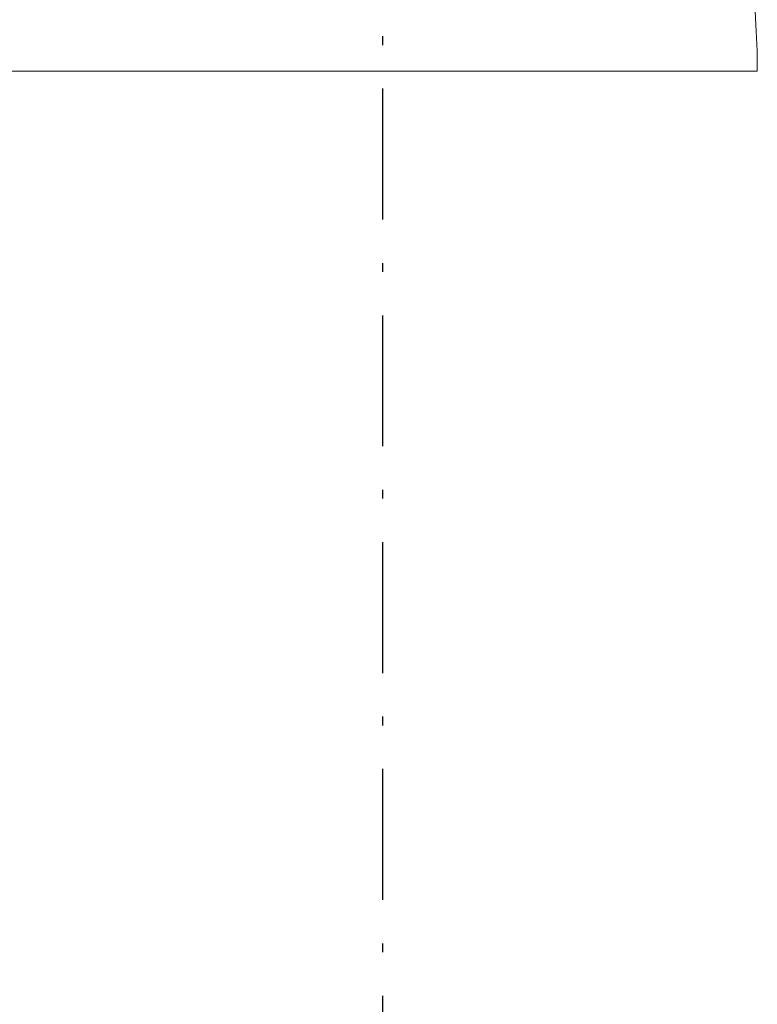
# Model space of a CAD drawing. Header units: millimetres. Extents: x 269 to 62306, y -15633 to 20300.
# Tile 85 of 90: x 53274 to 54120, y 1590 to 2719. Entities that reach past the tile are written whole.
import ezdxf

# ---------------------------------------------------------------- set-up
doc = ezdxf.new("R2010")
doc.units = ezdxf.units.MM
doc.header["$LTSCALE"] = 0.5
doc.header["$MEASUREMENT"] = 0
doc.linetypes.add('Over snittplan', pattern=[520, 300, -100, 20, -100])
doc.linetypes.add('PLINE', pattern=[0])
doc.layers.add('234- Vinduer_ dører_ porter(Nye konstruksjoner)', color=7, linetype='Continuous', lineweight=0)
doc.layers.add('244- Vinduer_ dører_ foldevegger(Nye konstruksjoner)', color=7, linetype='Continuous')
doc.layers.add('265- Gesimser_ takrenner og nedløp', color=7, linetype='Continuous')

# ---------------------------------------------------------------- blocks, each defined once
blk = doc.blocks.new('Dør')
at = {"layer": '234- Vinduer_ dører_ porter(Nye konstruksjoner)', "linetype": 'PLINE'}
for p, q in [((445, 0), (445, 890)), ((-505, 10), (505, 10)), ((-495, 0), (-505, 0)), ((-505, 0), (-505, -92)), ((-445, 0), (-495, 0)), ((-495, 0), (-495, -92)), ((-445, 0), (445, 0)), ((-445, -92), (-445, 0)), ((495, 0), (445, 0)), ((445, 0), (445, -92)), ((495, 0), (505, 0)), ((495, -92), (495, 0)), ((505, 0), (505, -92)), ((-495, -92), (-505, -92)), ((-495, -92), (-445, -92)), ((445, -92), (-445, -92)), ((445, -92), (495, -92)), ((495, -92), (505, -92)), ((-505, -190), (505, -190))]:
    blk.add_line(p, q, dxfattribs=at)
blk.add_arc((445, 0), 890, 90, 180, dxfattribs=at)
at = {"layer": '244- Vinduer_ dører_ foldevegger(Nye konstruksjoner)', "linetype": 'PLINE'}
for p, q in [((-505, 10), (-505, 0)), ((-505, 0), (-505, -92)), ((-505, 0), (-505, -92)), ((505, 10), (505, 0)), ((505, 0), (505, -92)), ((505, 0), (505, -92)), ((-505, -92), (-505, -190)), ((505, -92), (505, -190))]:
    blk.add_line(p, q, dxfattribs=at)

msp = doc.modelspace()

# ---------------------------------------------------------------- linework, layer by layer
at = {"layer": '265- Gesimser_ takrenner og nedløp', "linetype": 'Over snittplan'}
msp.add_line((53690, 14600), (53690, 1410), dxfattribs=at)

# ---------------------------------------------------------------- block references
at = {"layer": '244- Vinduer_ dører_ foldevegger(Nye konstruksjoner)', "linetype": 'PLINE', "zscale": 1000, "rotation": 270}
msp.add_blockref('Dør', (53230, 3105), dxfattribs=at)

doc.saveas('drawing.dxf')
